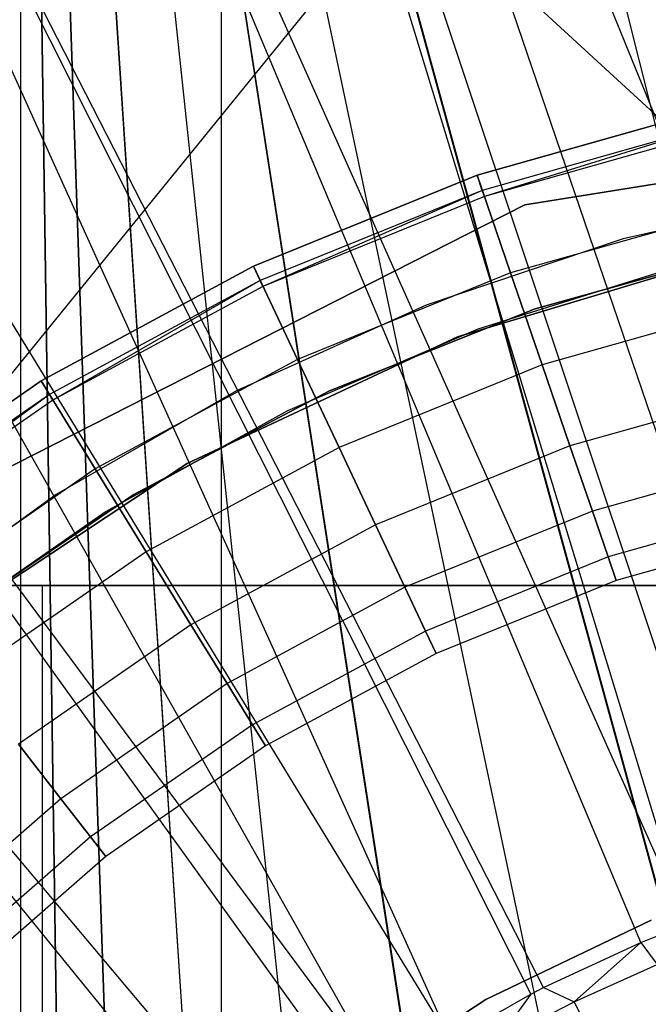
# Model space of a CAD drawing. Extents: x 0.1 to 20.1, y -10 to 10.
# Tile 59 of 127: x 9.814 to 9.968, y 0.304 to 0.545. Entities that reach past the tile are written whole.
import ezdxf

# ---------------------------------------------------------------- set-up
doc = ezdxf.new("R2010")
doc.units = 0
doc.header["$LTSCALE"] = 2.54
doc.layers.get('0').update_dxf_attribs({"linetype": 'CONTINUOUS'})

# ---------------------------------------------------------------- blocks, each defined once
blk = doc.blocks.new('DROPS_COLOR_E_STL')
at = {"color": 0}
for p, q in [((9.86194, 0.18256, 26.48521), (9.81464, 0.9, 26.48211)), ((9.81464, 0.9, 26.48211), (9.84019, 0.15, 26.48386)), ((9.88787, 0.21213, 26.48667), (9.81464, 0.9, 26.48211)), ((9.86194, 0.18256, 26.48521), (9.81464, 0.9, 26.48211)), ((9.88787, 0.21213, 26.48667), (9.81464, 0.9, 26.48211)), ((9.91745, 0.23807, 26.48813), (9.81464, 0.9, 26.48211)), ((9.91745, 0.23807, 26.48813), (9.81464, 0.9, 26.48211)), ((9.95, 0.25981, 26.48949), (9.81464, 0.9, 26.48211)), ((9.98533, 0.27722, 26.49066), (9.81464, 0.9, 26.48211)), ((9.95, 0.25981, 26.48949), (9.81464, 0.9, 26.48211)), ((9.98533, 0.27722, 26.49066), (9.81464, 0.9, 26.48211)), ((10.02235, 0.28978, 26.49155), (9.81464, 0.9, 26.48211)), ((10.02235, 0.28978, 26.49155), (9.81464, 0.9, 26.48211)), ((9.81464, 0.09258, 26.48211), (9.81464, 0.9, 26.48211)), ((9.81464, 0.09258, 26.48211), (9.81464, 0.9, 26.48211)), ((9.82587, 0.12188, 26.4829), (9.81464, 0.9, 26.48211)), ((9.82587, 0.12188, 26.4829), (9.81464, 0.9, 26.48211)), ((9.81464, 0.9, 26.48211), (9.84019, 0.15, 26.48386)), ((10.02235, 0.28978, 18.49306), (9.81464, 0.9, 18.50249)), ((9.81464, 0.9, 18.50249), (10.06099, 0.29745, 18.49249)), ((9.81464, 0.9, 18.50249), (10.06099, 0.29745, 18.49249)), ((9.98518, 0.27716, 18.49395), (9.81464, 0.9, 18.50249)), ((10.02235, 0.28978, 18.49306), (9.81464, 0.9, 18.50249)), ((9.98518, 0.27716, 18.49395), (9.81464, 0.9, 18.50249)), ((9.95, 0.25981, 18.49511), (9.81464, 0.9, 18.50249)), ((9.95, 0.25981, 18.49511), (9.81464, 0.9, 18.50249)), ((9.91724, 0.23791, 18.49648), (9.81464, 0.9, 18.50249)), ((9.88787, 0.21213, 18.49793), (9.81464, 0.9, 18.50249)), ((9.91724, 0.23791, 18.49648), (9.81464, 0.9, 18.50249)), ((9.88787, 0.21213, 18.49793), (9.81464, 0.9, 18.50249)), ((9.86196, 0.18259, 18.49939), (9.81464, 0.9, 18.50249)), ((9.86196, 0.18259, 18.49939), (9.81464, 0.9, 18.50249)), ((9.84019, 0.15, 18.50075), (9.81464, 0.9, 18.50249)), ((9.82596, 0.12208, 18.5017), (9.81464, 0.9, 18.50249)), ((9.84019, 0.15, 18.50075), (9.81464, 0.9, 18.50249)), ((9.82596, 0.12208, 18.5017), (9.81464, 0.9, 18.50249)), ((10.01576, 0.33547, 15.46608), (9.88445, 0.85835, 14.69615)), ((10.01576, 0.33547, 15.46608), (9.88445, 0.85835, 14.69615)), ((9.99063, 0.32814, 15.46608), (9.82016, 0.83959, 14.69615)), ((9.97735, 0.32341, 15.46608), (9.82016, 0.83959, 14.69615)), ((9.97735, 0.32341, 15.46608), (9.82016, 0.83959, 14.69615)), ((9.99063, 0.32814, 15.46608), (9.82016, 0.83959, 14.69615)), ((9.96612, 0.31893, 15.46608), (9.75746, 0.81602, 14.69615)), ((9.96612, 0.31893, 15.46608), (9.75746, 0.81602, 14.69615)), ((9.97735, 0.32341, 15.46608), (9.75746, 0.81602, 14.69615)), ((9.97735, 0.32341, 15.46608), (9.75746, 0.81602, 14.69615)), ((9.65943, 0.8062, 29.58781), (10.0952, 0.4062, 29.56878)), ((9.65943, 0.8062, 29.58781), (10.0952, 0.4062, 29.56878)), ((10.0952, 0.8062, 49.56878), (9.7702, 0.4062, 49.5582)), ((10.0952, 0.8062, 49.56878), (9.7702, 0.4062, 49.5582)), ((9.86364, 0.0062, 33.10671), (9.86364, 0.8062, 33.10671)), ((9.86364, 0.0062, 33.10671), (9.86364, 0.8062, 33.10671)), ((9.86364, 0.0062, 46.03085), (9.86364, 0.8062, 46.03085)), ((9.86364, 0.0062, 46.03085), (9.86364, 0.8062, 46.03085)), ((9.94239, 0.30789, 15.46608), (9.69673, 0.78778, 14.69615)), ((9.69673, 0.78778, 14.69615), (9.93926, 0.30627, 15.46608)), ((9.94239, 0.30789, 15.46608), (9.69673, 0.78778, 14.69615)), ((9.69673, 0.78778, 14.69615), (9.93926, 0.30627, 15.46608)), ((9.69673, 0.78778, 14.69615), (9.91955, 0.29509, 15.46608)), ((9.69673, 0.78778, 14.69615), (9.91955, 0.29509, 15.46608)), ((9.6383, 0.75502, 14.69615), (9.91955, 0.29509, 15.46608)), ((9.6383, 0.75502, 14.69615), (9.91955, 0.29509, 15.46608)), ((9.6383, 0.75502, 14.69615), (9.90351, 0.28466, 15.46608)), ((9.6383, 0.75502, 14.69615), (9.90351, 0.28466, 15.46608)), ((9.58252, 0.71794, 14.69615), (9.90351, 0.28466, 15.46608)), ((9.58252, 0.71794, 14.69615), (9.90351, 0.28466, 15.46608)), ((9.58252, 0.71794, 14.69615), (9.89775, 0.2806, 15.46608)), ((9.58252, 0.71794, 14.69615), (9.89775, 0.2806, 15.46608)), ((9.52971, 0.67675, 14.69615), (9.87711, 0.2645, 15.46608)), ((9.87063, 0.2589, 15.46608), (9.52971, 0.67675, 14.69615)), ((9.87063, 0.2589, 15.46608), (9.52971, 0.67675, 14.69615)), ((9.52971, 0.67675, 14.69615), (9.87711, 0.2645, 15.46608)), ((9.93777, 0.4993, 14.69615), (10.1, 0.525, 14.69615)), ((10.1, 0.525, 14.61615), (9.93777, 0.4993, 14.61615)), ((9.93777, 0.4993, 14.69615), (10.1, 0.525, 14.69615)), ((10.1, 0.525, 14.61615), (9.93777, 0.4993, 14.61615)), ((9.92612, 0.50649, 164.4), (9.9829, 0.52254, 164.4)), ((9.9829, 0.52254, 164.3), (9.92612, 0.50649, 164.3)), ((9.92612, 0.50649, 164.511), (9.9829, 0.52254, 164.511)), ((9.9829, 0.52254, 164.3), (9.92612, 0.50649, 164.3)), ((9.92612, 0.50649, 164.511), (9.9829, 0.52254, 164.511)), ((9.9829, 0.52254, 164.411), (9.92612, 0.50649, 164.411)), ((9.9829, 0.52254, 164.411), (9.92612, 0.50649, 164.411)), ((9.92612, 0.50649, 164.4), (9.9829, 0.52254, 164.4)), ((9.98375, 0.51874, 164.40939), (9.92739, 0.50281, 164.40939)), ((9.98375, 0.51874, 164.40939), (9.92739, 0.50281, 164.40939)), ((9.98375, 0.51874, 164.40161), (9.92739, 0.50281, 164.40161)), ((9.98375, 0.51874, 164.40161), (9.92739, 0.50281, 164.40161)), ((9.98375, 0.51874, 164.40161), (9.92791, 0.50128, 164.40551)), ((9.9841, 0.51717, 164.40551), (9.92791, 0.50128, 164.40551)), ((9.87146, 0.48428, 164.4), (9.92612, 0.50649, 164.4)), ((9.92612, 0.50649, 164.3), (9.87146, 0.48428, 164.3)), ((9.87146, 0.48428, 164.511), (9.92612, 0.50649, 164.511)), ((9.92612, 0.50649, 164.3), (9.87146, 0.48428, 164.3)), ((9.87146, 0.48428, 164.511), (9.92612, 0.50649, 164.511)), ((9.92612, 0.50649, 164.411), (9.87146, 0.48428, 164.411)), ((9.92612, 0.50649, 164.411), (9.87146, 0.48428, 164.411)), ((9.87146, 0.48428, 164.4), (9.92612, 0.50649, 164.4)), ((9.93432, 0.48261, 164.30306), (9.92612, 0.50649, 164.3)), ((9.93432, 0.48261, 164.30306), (9.92612, 0.50649, 164.3)), ((9.92612, 0.50649, 164.511), (9.93432, 0.48261, 164.50793)), ((9.92612, 0.50649, 164.511), (9.93432, 0.48261, 164.50793)), ((9.92739, 0.50281, 164.40939), (9.92612, 0.50649, 164.411)), ((9.92739, 0.50281, 164.40939), (9.92612, 0.50649, 164.411)), ((9.92612, 0.50649, 164.4), (9.92739, 0.50281, 164.40161)), ((9.92612, 0.50649, 164.4), (9.92739, 0.50281, 164.40161)), ((9.92739, 0.50281, 164.40939), (9.87312, 0.48077, 164.40939)), ((9.92739, 0.50281, 164.40939), (9.87312, 0.48077, 164.40939)), ((9.92739, 0.50281, 164.40161), (9.87312, 0.48077, 164.40161)), ((9.92739, 0.50281, 164.40161), (9.87312, 0.48077, 164.40161)), ((9.92739, 0.50281, 164.40161), (9.87381, 0.47931, 164.40551)), ((9.92791, 0.50128, 164.40551), (9.87381, 0.47931, 164.40551)), ((9.92791, 0.50128, 164.40551), (9.92739, 0.50281, 164.40939)), ((9.92791, 0.50128, 164.40551), (9.92739, 0.50281, 164.40939)), ((9.92739, 0.50281, 164.40161), (9.92791, 0.50128, 164.40551)), ((10.01144, 0.50225, 14.69615), (9.96187, 0.49094, 14.69615)), ((10.01144, 0.50225, 14.61615), (9.96187, 0.49094, 14.61615)), ((10.01144, 0.50225, 14.69615), (9.96187, 0.49094, 14.69615)), ((10.01144, 0.50225, 14.61615), (9.96187, 0.49094, 14.61615)), ((9.79141, 0.42473, 14.69615), (9.93777, 0.4993, 14.69615)), ((9.93777, 0.4993, 14.61615), (9.79141, 0.42473, 14.61615)), ((9.79141, 0.42473, 14.69615), (9.93777, 0.4993, 14.69615)), ((9.93777, 0.4993, 14.61615), (9.79141, 0.42473, 14.61615)), ((9.93777, 0.4993, 14.69615), (9.93777, 0.4993, 14.61615)), ((9.93777, 0.4993, 14.69615), (9.93777, 0.4993, 14.61615)), ((9.98842, 0.4979, 164.30306), (9.93432, 0.48261, 164.30306)), ((9.98842, 0.4979, 164.30306), (9.93432, 0.48261, 164.30306)), ((9.98842, 0.4979, 164.50793), (9.93432, 0.48261, 164.50793)), ((9.98842, 0.4979, 164.50793), (9.93432, 0.48261, 164.50793)), ((9.96187, 0.49094, 14.69615), (9.91368, 0.47475, 14.69615)), ((9.96187, 0.49094, 14.61615), (9.91368, 0.47475, 14.61615)), ((9.96187, 0.49094, 14.69615), (9.91368, 0.47475, 14.69615)), ((9.96187, 0.49094, 14.61615), (9.91368, 0.47475, 14.61615)), ((9.96187, 0.49094, 14.61615), (9.96187, 0.49094, 14.69615)), ((9.96187, 0.49094, 14.61615), (9.96187, 0.49094, 14.69615)), ((9.92138, 0.46701, 13.34871), (9.99128, 0.48804, 13.34871)), ((9.99128, 0.48804, 13.29872), (9.92138, 0.46701, 13.29872)), ((9.92138, 0.46701, 13.34871), (9.99128, 0.48804, 13.34871)), ((9.99128, 0.48804, 13.29872), (9.92138, 0.46701, 13.29872)), ((9.99251, 0.48831, 29.5168), (9.94035, 0.47383, 29.5168)), ((9.94035, 0.47383, 26.5168), (9.99251, 0.48831, 26.5168)), ((9.99251, 0.48831, 29.5168), (9.94035, 0.47383, 29.5168)), ((9.94035, 0.47383, 26.5168), (9.99251, 0.48831, 26.5168)), ((9.99251, 0.48831, 18.47915), (9.94035, 0.47383, 18.47915)), ((9.94035, 0.47383, 15.47915), (9.99251, 0.48831, 15.47915)), ((9.99251, 0.48831, 18.47915), (9.94035, 0.47383, 18.47915)), ((9.94035, 0.47383, 15.47915), (9.99251, 0.48831, 15.47915)), ((9.81957, 0.4562, 164.4), (9.87146, 0.48428, 164.4)), ((9.87146, 0.48428, 164.3), (9.81957, 0.4562, 164.3)), ((9.81957, 0.4562, 164.511), (9.87146, 0.48428, 164.511)), ((9.87146, 0.48428, 164.3), (9.81957, 0.4562, 164.3)), ((9.81957, 0.4562, 164.511), (9.87146, 0.48428, 164.511)), ((9.87146, 0.48428, 164.411), (9.81957, 0.4562, 164.411)), ((9.87146, 0.48428, 164.411), (9.81957, 0.4562, 164.411)), ((9.81957, 0.4562, 164.4), (9.87146, 0.48428, 164.4)), ((9.88224, 0.46145, 164.30306), (9.87146, 0.48428, 164.3)), ((9.88224, 0.46145, 164.30306), (9.87146, 0.48428, 164.3)), ((9.87146, 0.48428, 164.511), (9.88224, 0.46145, 164.50793)), ((9.87146, 0.48428, 164.511), (9.88224, 0.46145, 164.50793)), ((9.87312, 0.48077, 164.40939), (9.87146, 0.48428, 164.411)), ((9.87312, 0.48077, 164.40939), (9.87146, 0.48428, 164.411)), ((9.87146, 0.48428, 164.4), (9.87312, 0.48077, 164.40161)), ((9.87146, 0.48428, 164.4), (9.87312, 0.48077, 164.40161)), ((9.97467, 0.48404, 14.61615), (9.92635, 0.46888, 14.61615)), ((9.97467, 0.48404, 14.06615), (9.92635, 0.46888, 14.06615)), ((9.97467, 0.48404, 14.61615), (9.92635, 0.46888, 14.61615)), ((9.97467, 0.48404, 14.06615), (9.92635, 0.46888, 14.06615)), ((9.93432, 0.48261, 164.30306), (9.88224, 0.46145, 164.30306)), ((9.93432, 0.48261, 164.30306), (9.88224, 0.46145, 164.30306)), ((9.93432, 0.48261, 164.50793), (9.88224, 0.46145, 164.50793)), ((9.93432, 0.48261, 164.50793), (9.88224, 0.46145, 164.50793)), ((9.94204, 0.46011, 164.31208), (9.93432, 0.48261, 164.30306)), ((9.94204, 0.46011, 164.31208), (9.93432, 0.48261, 164.30306)), ((9.93432, 0.48261, 164.50793), (9.94204, 0.46011, 164.49891)), ((9.93432, 0.48261, 164.50793), (9.94204, 0.46011, 164.49891)), ((9.87312, 0.48077, 164.40939), (9.82161, 0.45289, 164.40939)), ((9.87312, 0.48077, 164.40939), (9.82161, 0.45289, 164.40939)), ((9.87312, 0.48077, 164.40161), (9.82161, 0.45289, 164.40161)), ((9.87312, 0.48077, 164.40161), (9.82161, 0.45289, 164.40161)), ((9.87312, 0.48077, 164.40161), (9.82245, 0.45152, 164.40551)), ((9.87381, 0.47931, 164.40551), (9.82245, 0.45152, 164.40551)), ((9.87381, 0.47931, 164.40551), (9.87312, 0.48077, 164.40939)), ((9.87381, 0.47931, 164.40551), (9.87312, 0.48077, 164.40939)), ((9.87312, 0.48077, 164.40161), (9.87381, 0.47931, 164.40551)), ((9.91368, 0.47475, 14.69615), (9.86733, 0.45383, 14.69615)), ((9.91368, 0.47475, 14.61615), (9.86733, 0.45383, 14.61615)), ((9.91368, 0.47475, 14.69615), (9.86733, 0.45383, 14.69615)), ((9.91368, 0.47475, 14.61615), (9.86733, 0.45383, 14.61615)), ((9.91368, 0.47475, 14.61615), (9.91368, 0.47475, 14.69615)), ((9.91368, 0.47475, 14.61615), (9.91368, 0.47475, 14.69615)), ((9.99362, 0.4747, 164.31208), (9.94204, 0.46011, 164.31208)), ((9.99362, 0.4747, 164.31208), (9.94204, 0.46011, 164.31208)), ((9.99362, 0.4747, 164.49891), (9.94204, 0.46011, 164.49891)), ((9.99362, 0.4747, 164.49891), (9.94204, 0.46011, 164.49891)), ((9.94035, 0.47383, 29.5168), (9.89006, 0.45379, 29.5168)), ((9.89006, 0.45379, 26.5168), (9.94035, 0.47383, 26.5168)), ((9.94035, 0.47383, 29.5168), (9.89006, 0.45379, 29.5168)), ((9.89006, 0.45379, 26.5168), (9.94035, 0.47383, 26.5168)), ((9.94035, 0.47383, 18.47915), (9.89006, 0.45379, 18.47915)), ((9.89006, 0.45379, 15.47915), (9.94035, 0.47383, 15.47915)), ((9.94035, 0.47383, 18.47915), (9.89006, 0.45379, 18.47915)), ((9.89006, 0.45379, 15.47915), (9.94035, 0.47383, 15.47915)), ((9.94035, 0.47383, 29.5168), (9.94035, 0.47383, 26.5168)), ((9.94035, 0.47383, 29.5168), (9.94035, 0.47383, 26.5168)), ((9.94035, 0.47383, 18.47915), (9.94035, 0.47383, 15.47915)), ((9.94035, 0.47383, 18.47915), (9.94035, 0.47383, 15.47915)), ((9.85529, 0.43602, 13.34871), (9.92138, 0.46701, 13.34871)), ((9.92138, 0.46701, 13.29872), (9.85529, 0.43602, 13.29872)), ((9.85529, 0.43602, 13.34871), (9.92138, 0.46701, 13.34871)), ((9.92138, 0.46701, 13.29872), (9.85529, 0.43602, 13.29872)), ((9.92635, 0.46888, 14.61615), (9.8798, 0.4489, 14.61615)), ((9.92635, 0.46888, 14.06615), (9.8798, 0.4489, 14.06615)), ((9.92635, 0.46888, 14.61615), (9.8798, 0.4489, 14.61615)), ((9.92635, 0.46888, 14.06615), (9.8798, 0.4489, 14.06615)), ((9.92138, 0.46701, 13.34871), (9.92138, 0.46701, 13.29872)), ((9.92138, 0.46701, 13.34871), (9.92138, 0.46701, 13.29872)), ((9.92635, 0.46888, 14.06615), (9.92635, 0.46888, 14.61615)), ((9.92635, 0.46888, 14.06615), (9.92635, 0.46888, 14.61615)), ((9.88224, 0.46145, 164.30306), (9.83279, 0.43469, 164.30306)), ((9.88224, 0.46145, 164.30306), (9.83279, 0.43469, 164.30306)), ((9.88224, 0.46145, 164.50793), (9.83279, 0.43469, 164.50793)), ((9.88224, 0.46145, 164.50793), (9.83279, 0.43469, 164.50793)), ((9.89239, 0.43994, 164.31208), (9.88224, 0.46145, 164.30306)), ((9.89239, 0.43994, 164.31208), (9.88224, 0.46145, 164.30306)), ((9.88224, 0.46145, 164.50793), (9.89239, 0.43994, 164.49891)), ((9.88224, 0.46145, 164.50793), (9.89239, 0.43994, 164.49891)), ((9.94204, 0.46011, 164.31208), (9.89239, 0.43994, 164.31208)), ((9.94204, 0.46011, 164.31208), (9.89239, 0.43994, 164.31208)), ((9.94204, 0.46011, 164.49891), (9.89239, 0.43994, 164.49891)), ((9.94204, 0.46011, 164.49891), (9.89239, 0.43994, 164.49891)), ((9.94884, 0.44032, 164.32654), (9.94204, 0.46011, 164.31208)), ((9.94884, 0.44032, 164.32654), (9.94204, 0.46011, 164.31208)), ((9.94204, 0.46011, 164.49891), (9.94884, 0.44032, 164.48447)), ((9.94204, 0.46011, 164.49891), (9.94884, 0.44032, 164.48447)), ((9.77109, 0.42258, 164.4), (9.81957, 0.4562, 164.4)), ((9.81957, 0.4562, 164.3), (9.77109, 0.42258, 164.3)), ((9.77109, 0.42258, 164.511), (9.81957, 0.4562, 164.511)), ((9.81957, 0.4562, 164.3), (9.77109, 0.42258, 164.3)), ((9.77109, 0.42258, 164.511), (9.81957, 0.4562, 164.511)), ((9.81957, 0.4562, 164.411), (9.77109, 0.42258, 164.411)), ((9.81957, 0.4562, 164.411), (9.77109, 0.42258, 164.411)), ((9.77109, 0.42258, 164.4), (9.81957, 0.4562, 164.4)), ((9.83279, 0.43469, 164.30306), (9.81957, 0.4562, 164.3)), ((9.83279, 0.43469, 164.30306), (9.81957, 0.4562, 164.3)), ((9.81957, 0.4562, 164.511), (9.83279, 0.43469, 164.50793)), ((9.81957, 0.4562, 164.511), (9.83279, 0.43469, 164.50793)), ((9.82161, 0.45289, 164.40939), (9.81957, 0.4562, 164.411)), ((9.82161, 0.45289, 164.40939), (9.81957, 0.4562, 164.411)), ((9.81957, 0.4562, 164.4), (9.82161, 0.45289, 164.40161)), ((9.81957, 0.4562, 164.4), (9.82161, 0.45289, 164.40161)), ((9.82161, 0.45289, 164.40939), (9.77348, 0.41952, 164.40939)), ((9.82161, 0.45289, 164.40939), (9.77348, 0.41952, 164.40939)), ((9.82161, 0.45289, 164.40161), (9.77348, 0.41952, 164.40161)), ((9.82161, 0.45289, 164.40161), (9.77348, 0.41952, 164.40161)), ((9.82161, 0.45289, 164.40161), (9.77447, 0.41824, 164.40551)), ((9.82245, 0.45152, 164.40551), (9.82161, 0.45289, 164.40939)), ((9.82245, 0.45152, 164.40551), (9.82161, 0.45289, 164.40939)), ((9.82161, 0.45289, 164.40161), (9.82245, 0.45152, 164.40551)), ((9.86733, 0.45383, 14.69615), (9.8233, 0.42841, 14.69615)), ((9.86733, 0.45383, 14.61615), (9.8233, 0.42841, 14.61615)), ((9.86733, 0.45383, 14.69615), (9.8233, 0.42841, 14.69615)), ((9.86733, 0.45383, 14.61615), (9.8233, 0.42841, 14.61615)), ((9.89006, 0.45379, 29.5168), (9.84222, 0.42843, 29.5168)), ((9.84222, 0.42843, 26.5168), (9.89006, 0.45379, 26.5168)), ((9.89006, 0.45379, 29.5168), (9.84222, 0.42843, 29.5168)), ((9.84222, 0.42843, 26.5168), (9.89006, 0.45379, 26.5168)), ((9.89006, 0.45379, 18.47915), (9.84222, 0.42843, 18.47915)), ((9.84222, 0.42843, 15.47915), (9.89006, 0.45379, 15.47915)), ((9.89006, 0.45379, 18.47915), (9.84222, 0.42843, 18.47915)), ((9.84222, 0.42843, 15.47915), (9.89006, 0.45379, 15.47915)), ((9.86733, 0.45383, 14.61615), (9.86733, 0.45383, 14.69615)), ((9.86733, 0.45383, 14.61615), (9.86733, 0.45383, 14.69615)), ((9.89006, 0.45379, 29.5168), (9.89006, 0.45379, 26.5168)), ((9.89006, 0.45379, 29.5168), (9.89006, 0.45379, 26.5168)), ((9.89006, 0.45379, 18.47915), (9.89006, 0.45379, 15.47915)), ((9.89006, 0.45379, 18.47915), (9.89006, 0.45379, 15.47915)), ((9.99819, 0.45427, 164.32654), (9.94884, 0.44032, 164.32654)), ((9.99819, 0.45427, 164.32654), (9.94884, 0.44032, 164.32654)), ((9.99819, 0.45427, 164.48447), (9.94884, 0.44032, 164.48447)), ((9.99819, 0.45427, 164.48447), (9.94884, 0.44032, 164.48447)), ((9.82245, 0.45152, 164.40551), (9.77447, 0.41824, 164.40551)), ((9.8798, 0.4489, 14.61615), (9.83552, 0.42432, 14.61615)), ((9.8798, 0.4489, 14.06615), (9.83552, 0.42432, 14.06615)), ((9.8798, 0.4489, 14.61615), (9.83552, 0.42432, 14.61615)), ((9.8798, 0.4489, 14.06615), (9.83552, 0.42432, 14.06615)), ((9.8798, 0.4489, 14.06615), (9.8798, 0.4489, 14.61615)), ((9.8798, 0.4489, 14.06615), (9.8798, 0.4489, 14.61615)), ((9.89239, 0.43994, 164.31208), (9.84525, 0.41443, 164.31208)), ((9.89239, 0.43994, 164.31208), (9.84525, 0.41443, 164.31208)), ((9.89239, 0.43994, 164.49891), (9.84525, 0.41443, 164.49891)), ((9.89239, 0.43994, 164.49891), (9.84525, 0.41443, 164.49891)), ((9.90132, 0.42101, 164.32654), (9.89239, 0.43994, 164.31208)), ((9.90132, 0.42101, 164.32654), (9.89239, 0.43994, 164.31208)), ((9.89239, 0.43994, 164.49891), (9.90132, 0.42101, 164.48447)), ((9.89239, 0.43994, 164.49891), (9.90132, 0.42101, 164.48447)), ((9.94884, 0.44032, 164.32654), (9.90132, 0.42101, 164.32654)), ((9.94884, 0.44032, 164.32654), (9.90132, 0.42101, 164.32654)), ((9.94884, 0.44032, 164.48447), (9.90132, 0.42101, 164.48447)), ((9.94884, 0.44032, 164.48447), (9.90132, 0.42101, 164.48447)), ((9.95432, 0.42436, 164.34557), (9.94884, 0.44032, 164.32654)), ((9.95432, 0.42436, 164.34557), (9.94884, 0.44032, 164.32654)), ((9.94884, 0.44032, 164.48447), (9.95432, 0.42436, 164.46543)), ((9.94884, 0.44032, 164.48447), (9.95432, 0.42436, 164.46543)), ((9.79441, 0.39575, 13.34871), (9.85529, 0.43602, 13.34871)), ((9.85529, 0.43602, 13.29872), (9.79441, 0.39575, 13.29872)), ((9.79441, 0.39575, 13.34871), (9.85529, 0.43602, 13.34871)), ((9.85529, 0.43602, 13.29872), (9.79441, 0.39575, 13.29872)), ((9.85529, 0.43602, 13.34871), (9.85529, 0.43602, 13.29872)), ((9.85529, 0.43602, 13.34871), (9.85529, 0.43602, 13.29872)), ((10.00188, 0.43782, 164.34557), (9.95432, 0.42436, 164.34557)), ((10.00188, 0.43782, 164.34557), (9.95432, 0.42436, 164.34557)), ((10.00188, 0.43782, 164.46543), (9.95432, 0.42436, 164.46543)), ((10.00188, 0.43782, 164.46543), (9.95432, 0.42436, 164.46543)), ((9.83279, 0.43469, 164.30306), (9.7866, 0.40266, 164.30306)), ((9.83279, 0.43469, 164.30306), (9.7866, 0.40266, 164.30306)), ((9.83279, 0.43469, 164.50793), (9.7866, 0.40266, 164.50793)), ((9.83279, 0.43469, 164.50793), (9.7866, 0.40266, 164.50793)), ((9.84525, 0.41443, 164.31208), (9.83279, 0.43469, 164.30306)), ((9.84525, 0.41443, 164.31208), (9.83279, 0.43469, 164.30306)), ((9.83279, 0.43469, 164.50793), (9.84525, 0.41443, 164.49891)), ((9.83279, 0.43469, 164.50793), (9.84525, 0.41443, 164.49891)), ((9.8233, 0.42841, 14.69615), (9.78202, 0.39873, 14.69615)), ((9.8233, 0.42841, 14.61615), (9.78202, 0.39873, 14.61615)), ((9.8233, 0.42841, 14.69615), (9.78202, 0.39873, 14.69615)), ((9.8233, 0.42841, 14.61615), (9.78202, 0.39873, 14.61615)), ((9.84222, 0.42843, 29.5168), (9.79741, 0.39805, 29.5168)), ((9.79741, 0.39805, 26.5168), (9.84222, 0.42843, 26.5168)), ((9.84222, 0.42843, 29.5168), (9.79741, 0.39805, 29.5168)), ((9.79741, 0.39805, 26.5168), (9.84222, 0.42843, 26.5168)), ((9.84222, 0.42843, 18.47915), (9.79741, 0.39805, 18.47915)), ((9.79741, 0.39805, 15.47915), (9.84222, 0.42843, 15.47915)), ((9.84222, 0.42843, 18.47915), (9.79741, 0.39805, 18.47915)), ((9.79741, 0.39805, 15.47915), (9.84222, 0.42843, 15.47915)), ((9.8233, 0.42841, 14.61615), (9.8233, 0.42841, 14.69615)), ((9.8233, 0.42841, 14.61615), (9.8233, 0.42841, 14.69615)), ((9.84222, 0.42843, 29.5168), (9.84222, 0.42843, 26.5168)), ((9.84222, 0.42843, 29.5168), (9.84222, 0.42843, 26.5168)), ((9.84222, 0.42843, 18.47915), (9.84222, 0.42843, 15.47915)), ((9.84222, 0.42843, 18.47915), (9.84222, 0.42843, 15.47915)), ((10.00447, 0.42628, 164.36809), (9.95815, 0.41319, 164.36809)), ((10.00447, 0.42628, 164.36809), (9.95815, 0.41319, 164.36809)), ((10.00447, 0.42628, 164.44291), (9.95815, 0.41319, 164.44291)), ((10.00447, 0.42628, 164.44291), (9.95815, 0.41319, 164.44291)), ((9.83552, 0.42432, 14.61615), (9.79395, 0.39539, 14.61615)), ((9.83552, 0.42432, 14.06615), (9.79395, 0.39539, 14.06615)), ((9.83552, 0.42432, 14.61615), (9.79395, 0.39539, 14.61615)), ((9.83552, 0.42432, 14.06615), (9.79395, 0.39539, 14.06615)), ((9.83552, 0.42432, 14.06615), (9.83552, 0.42432, 14.61615)), ((9.83552, 0.42432, 14.06615), (9.83552, 0.42432, 14.61615)), ((9.95432, 0.42436, 164.34557), (9.90852, 0.40576, 164.34557)), ((9.95432, 0.42436, 164.34557), (9.90852, 0.40576, 164.34557)), ((9.95432, 0.42436, 164.46543), (9.90852, 0.40576, 164.46543)), ((9.95432, 0.42436, 164.46543), (9.90852, 0.40576, 164.46543)), ((9.95815, 0.41319, 164.36809), (9.95432, 0.42436, 164.34557)), ((9.95815, 0.41319, 164.36809), (9.95432, 0.42436, 164.34557)), ((9.95432, 0.42436, 164.46543), (9.95815, 0.41319, 164.44291)), ((9.95432, 0.42436, 164.46543), (9.95815, 0.41319, 164.44291)), ((9.90132, 0.42101, 164.32654), (9.85621, 0.3966, 164.32654)), ((9.90132, 0.42101, 164.32654), (9.85621, 0.3966, 164.32654)), ((9.90132, 0.42101, 164.48447), (9.85621, 0.3966, 164.48447)), ((9.90132, 0.42101, 164.48447), (9.85621, 0.3966, 164.48447)), ((9.90852, 0.40576, 164.34557), (9.90132, 0.42101, 164.32654)), ((9.90852, 0.40576, 164.34557), (9.90132, 0.42101, 164.32654)), ((9.90132, 0.42101, 164.48447), (9.90852, 0.40576, 164.46543)), ((9.90132, 0.42101, 164.48447), (9.90852, 0.40576, 164.46543)), ((10.0058, 0.42034, 164.39279), (9.96013, 0.40743, 164.39279)), ((10.0058, 0.42034, 164.41821), (9.96013, 0.40743, 164.41821)), ((10.0058, 0.42034, 164.39279), (9.96013, 0.40743, 164.39279)), ((10.0058, 0.42034, 164.41821), (9.96013, 0.40743, 164.41821)), ((9.84525, 0.41443, 164.31208), (9.8012, 0.38389, 164.31208)), ((9.84525, 0.41443, 164.31208), (9.8012, 0.38389, 164.31208)), ((9.84525, 0.41443, 164.49891), (9.8012, 0.38389, 164.49891)), ((9.84525, 0.41443, 164.49891), (9.8012, 0.38389, 164.49891)), ((9.85621, 0.3966, 164.32654), (9.84525, 0.41443, 164.31208)), ((9.85621, 0.3966, 164.32654), (9.84525, 0.41443, 164.31208)), ((9.84525, 0.41443, 164.49891), (9.85621, 0.3966, 164.48447)), ((9.84525, 0.41443, 164.49891), (9.85621, 0.3966, 164.48447)), ((9.95815, 0.41319, 164.36809), (9.91356, 0.39507, 164.36809)), ((9.95815, 0.41319, 164.36809), (9.91356, 0.39507, 164.36809)), ((9.95815, 0.41319, 164.44291), (9.91356, 0.39507, 164.44291)), ((9.95815, 0.41319, 164.44291), (9.91356, 0.39507, 164.44291)), ((9.96013, 0.40743, 164.39279), (9.95815, 0.41319, 164.36809)), ((9.96013, 0.40743, 164.39279), (9.95815, 0.41319, 164.36809)), ((9.95815, 0.41319, 164.44291), (9.96013, 0.40743, 164.41821)), ((9.95815, 0.41319, 164.44291), (9.96013, 0.40743, 164.41821)), ((9.96013, 0.40743, 164.39279), (9.91616, 0.38957, 164.39279)), ((9.96013, 0.40743, 164.41821), (9.91616, 0.38957, 164.41821)), ((9.96013, 0.40743, 164.39279), (9.91616, 0.38957, 164.39279)), ((9.96013, 0.40743, 164.41821), (9.91616, 0.38957, 164.41821)), ((9.96013, 0.40743, 164.41821), (9.96013, 0.40743, 164.39279)), ((9.96013, 0.40743, 164.41821), (9.96013, 0.40743, 164.39279)), ((9.81991, 0.4062, 32.30122), (9.61442, 0.4062, 32.50135)), ((9.61442, 0.4062, 46.63621), (9.81991, 0.4062, 46.83633)), ((9.61442, 0.4062, 46.63621), (9.81991, 0.4062, 46.83633)), ((9.81991, 0.4062, 32.30122), (9.61442, 0.4062, 32.50135)), ((10.0952, 0.4062, 29.56878), (9.7702, 0.4062, 29.57935)), ((9.7702, 0.4062, 49.5582), (10.0952, 0.4062, 49.56878)), ((10.0952, 0.4062, 29.56878), (9.7702, 0.4062, 29.57935)), ((9.7702, 0.4062, 49.5582), (10.0952, 0.4062, 49.56878)), ((9.99889, 0.4062, 32.07708), (9.81991, 0.4062, 32.30122)), ((9.81991, 0.4062, 46.83633), (9.99889, 0.4062, 47.06048)), ((9.81991, 0.0062, 46.83633), (9.81991, 0.4062, 46.83633)), ((9.81991, 0.0062, 46.83633), (9.81991, 0.4062, 46.83633)), ((9.81991, 0.4062, 46.83633), (9.99889, 0.4062, 47.06048)), ((9.81991, 0.0062, 32.30122), (9.81991, 0.4062, 32.30122)), ((9.99889, 0.4062, 32.07708), (9.81991, 0.4062, 32.30122)), ((9.81991, 0.0062, 32.30122), (9.81991, 0.4062, 32.30122)), ((9.90852, 0.40576, 164.34557), (9.86504, 0.38224, 164.34557)), ((9.90852, 0.40576, 164.34557), (9.86504, 0.38224, 164.34557)), ((9.90852, 0.40576, 164.46543), (9.86504, 0.38224, 164.46543)), ((9.90852, 0.40576, 164.46543), (9.86504, 0.38224, 164.46543)), ((9.91356, 0.39507, 164.36809), (9.90852, 0.40576, 164.34557)), ((9.91356, 0.39507, 164.36809), (9.90852, 0.40576, 164.34557)), ((9.90852, 0.40576, 164.46543), (9.91356, 0.39507, 164.44291)), ((9.90852, 0.40576, 164.46543), (9.91356, 0.39507, 164.44291)), ((9.85621, 0.3966, 164.32654), (9.81406, 0.36738, 164.32654)), ((9.85621, 0.3966, 164.32654), (9.81406, 0.36738, 164.32654)), ((9.85621, 0.3966, 164.48447), (9.81406, 0.36738, 164.48447)), ((9.85621, 0.3966, 164.48447), (9.81406, 0.36738, 164.48447)), ((9.86504, 0.38224, 164.34557), (9.85621, 0.3966, 164.32654)), ((9.86504, 0.38224, 164.34557), (9.85621, 0.3966, 164.32654)), ((9.85621, 0.3966, 164.48447), (9.86504, 0.38224, 164.46543)), ((9.85621, 0.3966, 164.48447), (9.86504, 0.38224, 164.46543)), ((9.91356, 0.39507, 164.36809), (9.87123, 0.37217, 164.36809)), ((9.91356, 0.39507, 164.36809), (9.87123, 0.37217, 164.36809)), ((9.91356, 0.39507, 164.44291), (9.87123, 0.37217, 164.44291)), ((9.91356, 0.39507, 164.44291), (9.87123, 0.37217, 164.44291)), ((9.91616, 0.38957, 164.39279), (9.91356, 0.39507, 164.36809)), ((9.91616, 0.38957, 164.39279), (9.91356, 0.39507, 164.36809)), ((9.91356, 0.39507, 164.44291), (9.91616, 0.38957, 164.41821)), ((9.91356, 0.39507, 164.44291), (9.91616, 0.38957, 164.41821)), ((9.91616, 0.38957, 164.39279), (9.87442, 0.36698, 164.39279)), ((9.91616, 0.38957, 164.41821), (9.87442, 0.36698, 164.41821)), ((9.91616, 0.38957, 164.39279), (9.87442, 0.36698, 164.39279)), ((9.91616, 0.38957, 164.41821), (9.87442, 0.36698, 164.41821)), ((9.91616, 0.38957, 164.41821), (9.91616, 0.38957, 164.39279)), ((9.91616, 0.38957, 164.41821), (9.91616, 0.38957, 164.39279)), ((9.86504, 0.38224, 164.34557), (9.82442, 0.35407, 164.34557)), ((9.86504, 0.38224, 164.34557), (9.82442, 0.35407, 164.34557)), ((9.86504, 0.38224, 164.46543), (9.82442, 0.35407, 164.46543)), ((9.86504, 0.38224, 164.46543), (9.82442, 0.35407, 164.46543)), ((9.87123, 0.37217, 164.36809), (9.86504, 0.38224, 164.34557)), ((9.87123, 0.37217, 164.36809), (9.86504, 0.38224, 164.34557)), ((9.86504, 0.38224, 164.46543), (9.87123, 0.37217, 164.44291)), ((9.86504, 0.38224, 164.46543), (9.87123, 0.37217, 164.44291)), ((9.87123, 0.37217, 164.36809), (9.83168, 0.34474, 164.36809)), ((9.87123, 0.37217, 164.36809), (9.83168, 0.34474, 164.36809)), ((9.87123, 0.37217, 164.44291), (9.83168, 0.34474, 164.44291)), ((9.87123, 0.37217, 164.44291), (9.83168, 0.34474, 164.44291)), ((9.87442, 0.36698, 164.39279), (9.87123, 0.37217, 164.36809)), ((9.87442, 0.36698, 164.39279), (9.87123, 0.37217, 164.36809)), ((9.87123, 0.37217, 164.44291), (9.87442, 0.36698, 164.41821)), ((9.87123, 0.37217, 164.44291), (9.87442, 0.36698, 164.41821)), ((9.82442, 0.35407, 164.34557), (9.81406, 0.36738, 164.32654)), ((9.82442, 0.35407, 164.34557), (9.81406, 0.36738, 164.32654)), ((9.81406, 0.36738, 164.48447), (9.82442, 0.35407, 164.46543)), ((9.81406, 0.36738, 164.48447), (9.82442, 0.35407, 164.46543)), ((9.87442, 0.36698, 164.39279), (9.83542, 0.33994, 164.39279)), ((9.87442, 0.36698, 164.41821), (9.83542, 0.33994, 164.41821)), ((9.87442, 0.36698, 164.39279), (9.83542, 0.33994, 164.39279)), ((9.87442, 0.36698, 164.41821), (9.83542, 0.33994, 164.41821)), ((9.87442, 0.36698, 164.41821), (9.87442, 0.36698, 164.39279)), ((9.87442, 0.36698, 164.41821), (9.87442, 0.36698, 164.39279)), ((9.82442, 0.35407, 164.34557), (9.78714, 0.3216, 164.34557)), ((9.82442, 0.35407, 164.34557), (9.78714, 0.3216, 164.34557)), ((9.82442, 0.35407, 164.46543), (9.78714, 0.3216, 164.46543)), ((9.82442, 0.35407, 164.46543), (9.78714, 0.3216, 164.46543)), ((9.83168, 0.34474, 164.36809), (9.82442, 0.35407, 164.34557)), ((9.83168, 0.34474, 164.36809), (9.82442, 0.35407, 164.34557)), ((9.82442, 0.35407, 164.46543), (9.83168, 0.34474, 164.44291)), ((9.82442, 0.35407, 164.46543), (9.83168, 0.34474, 164.44291)), ((9.83168, 0.34474, 164.36809), (9.79538, 0.31313, 164.36809)), ((9.83168, 0.34474, 164.36809), (9.79538, 0.31313, 164.36809)), ((9.83168, 0.34474, 164.44291), (9.79538, 0.31313, 164.44291)), ((9.83168, 0.34474, 164.44291), (9.79538, 0.31313, 164.44291)), ((9.83542, 0.33994, 164.39279), (9.83168, 0.34474, 164.36809)), ((9.83542, 0.33994, 164.39279), (9.83168, 0.34474, 164.36809)), ((9.83168, 0.34474, 164.44291), (9.83542, 0.33994, 164.41821)), ((9.83168, 0.34474, 164.44291), (9.83542, 0.33994, 164.41821)), ((9.83542, 0.33994, 164.39279), (9.79963, 0.30877, 164.39279)), ((9.83542, 0.33994, 164.41821), (9.79963, 0.30877, 164.41821)), ((9.83542, 0.33994, 164.39279), (9.79963, 0.30877, 164.39279)), ((9.83542, 0.33994, 164.41821), (9.79963, 0.30877, 164.41821)), ((9.83542, 0.33994, 164.41821), (9.83542, 0.33994, 164.39279)), ((9.83542, 0.33994, 164.41821), (9.83542, 0.33994, 164.39279)), ((9.92825, 0.30496, 29.5168), (9.96866, 0.32442, 29.5168)), ((9.96866, 0.32442, 26.5168), (9.92825, 0.30496, 26.5168)), ((9.96866, 0.32442, 26.5168), (9.92825, 0.30496, 26.5168)), ((9.92825, 0.30496, 29.5168), (9.96866, 0.32442, 29.5168)), ((9.92825, 0.30496, 18.47915), (9.96866, 0.32442, 18.47915)), ((9.96866, 0.32442, 15.47915), (9.92825, 0.30496, 15.47915)), ((9.96866, 0.32442, 15.47915), (9.92825, 0.30496, 15.47915)), ((9.92825, 0.30496, 18.47915), (9.96866, 0.32442, 18.47915)), ((9.96612, 0.31893, 15.46608), (9.97735, 0.32341, 15.46608)), ((9.94239, 0.30789, 15.46608), (9.96612, 0.31893, 15.46608)), ((9.94239, 0.30789, 15.46608), (9.96612, 0.31893, 15.46608)), ((9.96612, 0.31893, 15.46608), (9.94989, 0.30439, 15.46723)), ((9.96612, 0.31893, 15.46608), (9.94989, 0.30439, 15.46723)), ((9.96612, 0.31893, 15.46608), (9.97012, 0.31356, 15.46723)), ((9.94989, 0.30439, 15.46723), (9.97012, 0.31356, 15.46723)), ((9.94989, 0.30439, 15.46723), (9.97012, 0.31356, 15.46723)), ((9.91955, 0.29509, 15.46608), (9.93926, 0.30627, 15.46608)), ((9.91955, 0.29509, 15.46608), (9.93926, 0.30627, 15.46608)), ((9.93926, 0.30627, 15.46608), (9.9303, 0.29392, 15.46723)), ((9.93926, 0.30627, 15.46608), (9.94239, 0.30789, 15.46608)), ((9.94239, 0.30789, 15.46608), (9.94989, 0.30439, 15.46723)), ((9.89066, 0.28049, 29.5168), (9.92825, 0.30496, 29.5168)), ((9.92825, 0.30496, 26.5168), (9.89066, 0.28049, 26.5168)), ((9.92825, 0.30496, 26.5168), (9.89066, 0.28049, 26.5168)), ((9.89066, 0.28049, 29.5168), (9.92825, 0.30496, 29.5168)), ((9.89066, 0.28049, 18.47915), (9.92825, 0.30496, 18.47915)), ((9.92825, 0.30496, 15.47915), (9.89066, 0.28049, 15.47915)), ((9.92825, 0.30496, 15.47915), (9.89066, 0.28049, 15.47915)), ((9.89066, 0.28049, 18.47915), (9.92825, 0.30496, 18.47915)), ((9.92825, 0.30496, 26.5168), (9.92825, 0.30496, 29.5168)), ((9.92825, 0.30496, 26.5168), (9.92825, 0.30496, 29.5168)), ((9.92825, 0.30496, 15.47915), (9.92825, 0.30496, 18.47915)), ((9.92825, 0.30496, 15.47915), (9.92825, 0.30496, 18.47915)), ((9.94228, 0.30052, 15.46723), (9.94989, 0.30439, 15.46723)), ((9.94989, 0.30439, 15.46723), (9.96731, 0.26906, 15.43964)), ((9.94989, 0.30439, 15.46723), (9.96731, 0.26906, 15.43964))]:
    blk.add_line(p, q, dxfattribs=at)

msp = doc.modelspace()

# ---------------------------------------------------------------- block references
at = {"color": 0}
msp.add_blockref('DROPS_COLOR_E_STL', (0, 0), dxfattribs=at)

doc.saveas('drawing.dxf')
